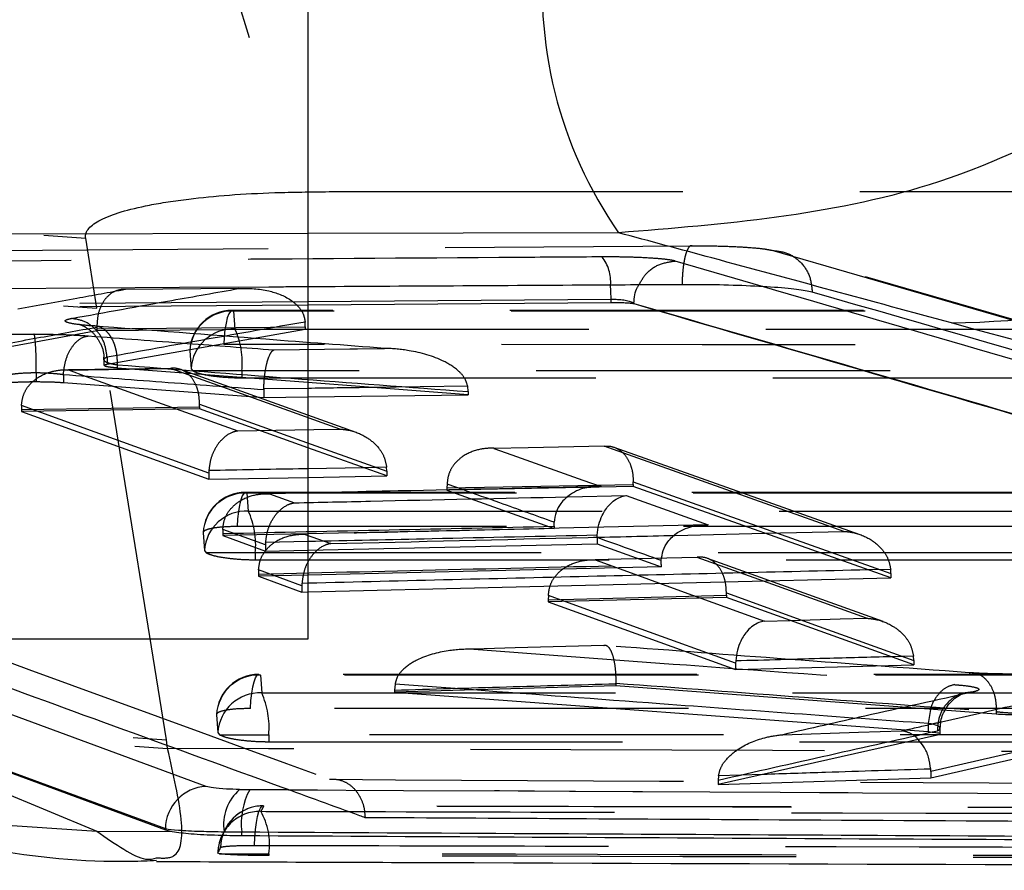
# Model space of a CAD drawing. Extents: x 67 to 774, y 27 to 578.
# Tile 12 of 43: x 302.83 to 309.9, y 292.52 to 298.62. Entities that reach past the tile are written whole.
import ezdxf

# ---------------------------------------------------------------- set-up
doc = ezdxf.new("R2010")
doc.units = 0
doc.header["$LTSCALE"] = 2
doc.linetypes.add('HIDDEN', pattern=[1.905, 1.27, -0.635])
doc.layers.get('0').update_dxf_attribs({"linetype": 'CONTINUOUS'})

msp = doc.modelspace()

# ---------------------------------------------------------------- linework, layer by layer
at = {"color": 7, "linetype": 'CONTINUOUS'}
for p, q in [((304.899489, 300.525669), (304.899489, 294.175669)), ((304.899489, 296.576112), (307.076562, 296.592927)), ((307.076561, 296.592928), (307.076561, 296.615668)), ((307.239738, 296.585914), (307.239606, 296.585866)), ((307.239608, 296.583734), (307.239608, 296.585866)), ((306.049667, 295.929244), (304.899489, 296.017155)), ((304.899489, 295.913516), (306.049667, 295.929244)), ((305.466188, 295.346948), (304.899489, 295.549639)), ((304.899489, 295.336399), (305.466188, 295.346948)), ((307.234621, 295.269958), (305.897745, 295.244565)), ((309.084151, 294.614012), (307.234621, 295.269958)), ((305.897745, 295.244565), (306.667245, 294.96929)), ((306.667245, 294.96929), (304.899489, 294.931295)), ((306.667245, 294.985324), (306.66758, 295.013929)), ((306.667245, 294.985324), (306.667245, 294.96929)), ((306.975045, 294.904075), (306.975546, 294.921095)), ((306.975045, 294.904075), (306.975045, 294.859116)), ((304.899489, 294.812924), (306.975045, 294.859116)), ((306.975045, 294.859116), (307.435556, 294.694211)), ((307.435556, 294.694211), (304.899489, 294.634771)), ((307.435556, 294.710214), (307.435905, 294.739339)), ((307.435556, 294.710214), (307.435556, 294.694211)), ((304.899489, 294.513716), (309.084151, 294.614012)), ((307.903188, 294.474029), (306.62504, 294.442533)), ((309.247594, 293.99133), (307.903188, 294.474029)), ((306.62504, 294.442533), (307.969531, 293.956135)), ((304.899489, 294.175669), (302.444489, 294.175669)), ((307.969955, 294.018296), (307.969531, 294.00262)), ((307.969531, 294.00262), (307.969531, 293.956135)), ((307.969531, 293.956135), (309.247594, 293.99133)), ((307.10954, 293.839592), (305.522319, 293.79389)), ((309.839911, 293.63558), (307.10954, 293.839592)), ((305.522319, 293.79389), (309.351569, 293.510734)), ((309.368786, 293.670782), (309.351572, 293.569271)), ((309.351569, 293.569229), (309.351569, 293.569271)), ((309.351569, 293.569229), (309.351569, 293.510734)), ((310.860339, 293.56414), (309.370071, 293.224952)), ((309.417451, 293.48467), (307.844579, 293.130671)), ((309.370071, 293.179733), (310.860339, 293.518581)), ((309.432288, 293.489094), (309.417451, 293.48467)), ((309.437947, 293.49398), (309.437947, 293.535585)), ((302.098346, 293.461763), (303.876747, 292.805427)), ((309.370071, 293.224952), (309.369461, 293.241912)), ((309.370071, 293.224952), (309.370071, 293.179733)), ((302.489986, 293.167534), (303.3842, 292.796344)), ((307.844579, 293.130671), (309.370071, 293.179733)), ((304.48218, 293.094293), (304.409475, 293.09534)), ((303.3842, 292.796344), (303.92571, 292.793429)), ((303.876747, 292.814479), (303.876747, 292.805427)), ((303.876747, 292.805427), (303.92571, 292.793429)), ((304.297789, 292.792114), (304.425007, 292.791062)), ((304.425007, 292.765257), (304.425007, 292.791062))]:
    msp.add_line(p, q, dxfattribs=at)
at = {"color": 7, "linetype": 'HIDDEN'}
for p, q in [((305.05173, 297.387722), (317.890872, 297.390038)), ((304.899489, 297.087599), (292.103937, 297.059506)), ((303.383908, 296.55242), (303.304701, 297.054959)), ((294.455115, 296.910507), (307.657063, 296.999122)), ((308.229443, 296.966535), (314.934988, 295.025301)), ((315.000907, 295.012061), (308.308786, 296.948471)), ((308.168518, 296.705047), (307.536444, 296.889445)), ((295.642601, 296.530001), (304.899489, 296.599351)), ((295.642601, 296.504616), (304.899489, 296.576112)), ((303.88384, 293.451588), (303.383908, 296.55242)), ((320.318257, 296.532357), (304.355656, 296.534751)), ((304.366606, 296.529923), (304.376046, 296.40133)), ((304.880493, 296.418294), (304.879489, 296.451869)), ((303.385318, 296.387562), (302.55928, 296.236875)), ((303.385207, 296.415269), (303.385318, 296.403936)), ((303.385318, 296.403936), (303.385318, 296.387562)), ((304.880493, 296.401573), (303.385318, 296.387562)), ((303.458224, 296.148474), (304.880493, 296.401573)), ((304.880493, 296.418294), (304.880493, 296.401573)), ((304.051551, 296.245302), (304.060995, 296.116706)), ((303.435585, 296.180757), (303.435585, 296.139616)), ((303.458224, 296.198628), (303.458224, 296.198578)), ((303.458224, 296.198578), (303.458224, 296.148474)), ((303.911627, 296.116031), (303.1736, 296.104588)), ((303.531838, 296.144576), (303.531838, 296.121689)), ((304.899489, 296.017155), (303.531838, 296.121689)), ((305.245559, 295.659616), (303.985897, 296.1109)), ((304.060995, 296.116706), (304.073573, 296.101742)), ((304.426273, 296.101742), (304.073573, 296.101742)), ((304.426273, 296.101742), (304.426273, 296.051368)), ((302.950486, 296.086183), (302.950486, 296.023862)), ((303.144726, 296.072957), (303.144726, 296.073134)), ((303.144726, 296.072957), (303.144726, 296.017343)), ((304.426273, 296.051368), (320.508042, 296.049167)), ((303.144726, 296.017343), (304.582439, 295.909181)), ((304.582521, 295.971017), (304.582439, 295.964865)), ((304.582439, 295.964865), (304.582439, 295.909181)), ((304.899489, 295.975322), (304.582521, 295.971017)), ((306.046449, 295.990776), (305.364328, 295.981626)), ((306.049667, 295.952033), (306.046449, 295.990776)), ((304.582439, 295.909181), (304.899489, 295.913516)), ((306.049667, 295.952033), (306.049667, 295.929244)), ((302.843888, 295.85191), (302.843587, 295.824788)), ((304.121746, 295.827814), (302.843587, 295.808947)), ((302.843587, 295.824788), (302.843587, 295.808947)), ((304.121746, 295.843925), (304.121892, 295.862807)), ((304.121746, 295.843925), (304.121746, 295.827814)), ((304.899489, 295.549639), (304.121746, 295.827814)), ((302.843587, 295.808947), (304.188122, 295.323158)), ((308.862979, 294.92483), (307.097837, 295.551158)), ((305.464834, 295.408899), (305.301375, 295.405896)), ((305.466188, 295.380928), (305.464834, 295.408899)), ((304.188688, 295.385347), (304.188122, 295.367264)), ((304.188122, 295.367264), (304.188122, 295.323158)), ((304.188122, 295.323158), (304.899489, 295.336399)), ((305.466188, 295.380928), (305.466188, 295.346948)), ((305.898069, 295.288684), (305.897745, 295.26063)), ((305.897745, 295.26063), (305.897745, 295.244565)), ((306.015402, 295.2468), (305.898069, 295.288684)), ((307.234621, 295.286268), (307.234747, 295.303805)), ((307.234621, 295.286268), (307.234621, 295.269958)), ((321.624938, 295.227357), (304.451578, 295.228333)), ((304.462528, 295.223499), (304.47197, 295.094923)), ((304.624447, 295.218736), (304.80379, 295.153559)), ((304.147501, 294.938846), (304.156944, 294.810267)), ((304.288555, 294.962942), (304.288207, 294.933774)), ((304.288207, 294.933774), (304.288207, 294.918157)), ((304.899489, 294.931295), (304.288207, 294.918157)), ((304.288207, 294.918157), (304.596006, 294.80617)), ((304.596006, 294.851285), (304.288555, 294.962942)), ((304.880683, 294.92748), (305.063948, 294.860662)), ((308.178817, 294.935094), (308.746492, 294.948474)), ((304.596517, 294.86849), (304.596006, 294.851285)), ((304.596006, 294.851285), (304.596006, 294.80617)), ((304.899489, 294.875242), (304.596517, 294.86849)), ((304.156944, 294.810267), (304.169481, 294.795333)), ((304.522225, 294.795333), (304.169481, 294.795333)), ((304.522225, 294.795333), (304.522225, 294.744967)), ((304.596006, 294.80617), (304.899489, 294.812924)), ((309.027768, 294.30131), (307.767009, 294.754563)), ((304.522225, 294.744967), (321.814751, 294.744126)), ((304.545323, 294.671775), (304.544958, 294.641986)), ((304.544958, 294.641986), (304.544958, 294.626461)), ((304.899489, 294.634771), (304.544958, 294.626461)), ((304.544958, 294.626461), (304.856677, 294.512691)), ((304.856677, 294.558331), (304.545323, 294.671775)), ((309.082681, 294.675774), (308.920745, 294.671965)), ((309.084151, 294.646637), (309.082681, 294.675774)), ((309.084151, 294.646637), (309.084151, 294.614012)), ((304.857161, 294.575065), (304.856677, 294.558331)), ((304.856677, 294.558331), (304.856677, 294.512691)), ((304.899489, 294.576087), (304.857161, 294.575065)), ((304.856677, 294.512691), (304.899489, 294.513716)), ((306.625405, 294.488117), (306.62504, 294.458289)), ((306.743538, 294.445453), (306.625405, 294.488117)), ((307.903188, 294.489988), (307.903296, 294.506292)), ((307.903188, 294.489988), (307.903188, 294.474029)), ((306.62504, 294.458289), (306.62504, 294.442533)), ((309.245987, 294.053283), (309.087131, 294.048944)), ((309.247594, 294.022822), (309.245987, 294.053283)), ((309.247594, 294.022822), (309.247594, 293.99133)), ((322.931628, 293.922161), (304.547511, 293.922049)), ((304.55846, 293.9172), (304.567902, 293.788635)), ((305.525191, 293.852136), (305.522319, 293.809229)), ((306.088302, 293.810186), (305.525191, 293.852136)), ((307.10954, 293.855158), (307.109566, 293.859209)), ((307.10954, 293.855158), (307.10954, 293.839592)), ((305.522319, 293.809229), (305.522319, 293.79389)), ((304.243451, 293.632527), (304.252895, 293.503958)), ((309.840255, 293.655139), (309.839909, 293.655052)), ((309.839909, 293.655052), (309.839909, 293.63558)), ((304.252895, 293.503958), (304.265402, 293.489044)), ((304.265402, 293.489044), (304.618176, 293.489044)), ((304.618176, 293.489044), (304.618176, 293.438685)), ((309.417451, 293.516806), (309.417451, 293.51687)), ((303.892931, 293.389684), (303.88384, 293.451588)), ((304.618176, 293.438685), (323.121461, 293.438899)), ((308.167835, 293.203424), (307.846483, 293.193084)), ((307.846483, 293.193084), (307.844579, 293.163077)), ((307.844579, 293.163077), (307.844579, 293.130671)), ((304.302417, 292.799815), (304.30243, 292.797499)), ((304.264873, 292.634669), (304.253233, 292.639243)), ((304.264873, 292.634669), (304.61871, 292.634669)), ((304.61871, 292.634669), (304.61871, 292.620947))]:
    msp.add_line(p, q, dxfattribs=at)
at = {"color": 8, "linetype": 'CONTINUOUS'}
for p, q in [((307.129161, 297.092494), (304.899489, 297.087599)), ((304.899489, 296.599351), (307.076562, 296.615661)), ((305.301375, 295.405896), (304.899489, 295.398515)), ((306.766314, 295.196858), (307.182927, 295.206009)), ((307.532204, 294.919853), (308.178817, 294.935094)), ((307.720092, 294.469518), (308.175942, 294.304746)), ((308.175942, 294.304746), (308.360554, 294.309816)), ((304.168907, 293.117705), (302.270525, 293.817646)), ((309.446794, 293.581693), (309.722026, 293.644388)), ((302.101636, 293.468564), (303.876747, 292.814479)), ((304.409475, 293.09534), (304.760639, 293.093589)), ((304.762702, 293.092838), (304.48218, 293.094293))]:
    msp.add_line(p, q, dxfattribs=at)
at = {"color": 7, "linetype": 'HIDDEN', "flags": 128}
for points in [[(303.696786, 304.776379), (303.739392, 303.457524), (303.825435, 302.190552), (303.952587, 301.009719), (304.117412, 299.946949), (304.315453, 299.030974), (304.541356, 298.286557), (304.789013, 297.733826), (305.05173, 297.387722)], [(304.404036, 296.692212), (303.859002, 296.686962), (303.589909, 296.68435)], [(304.366606, 296.529923), (304.354768, 296.534803), (304.342963, 296.528222), (304.331634, 296.510426), (304.321207, 296.482086), (304.312077, 296.444268), (304.304584, 296.398397), (304.299012, 296.346199), (304.295572, 296.289638)], [(320.329192, 296.527513), (319.732628, 296.527605), (317.34637, 296.527967), (307.80134, 296.529408), (304.366606, 296.529923)], [(303.385318, 296.403936), (304.135606, 296.41119), (304.880493, 296.418294)], [(304.376046, 296.40133), (304.972611, 296.401247), (307.358868, 296.400917), (316.903899, 296.399582), (320.457801, 296.399082)], [(320.258169, 296.287128), (319.661604, 296.287222), (317.275345, 296.2876), (307.730307, 296.289101), (304.295572, 296.289638)], [(304.65641, 296.251936), (305.201422, 296.25934), (305.256804, 296.260089), (305.45039, 296.2627)], [(303.914664, 296.11891), (303.369661, 296.110755), (303.181579, 296.107923)], [(303.181579, 296.107923), (303.309341, 296.061837), (303.820401, 295.877457), (304.396895, 295.669408)], [(305.129905, 295.682947), (305.002138, 295.728808), (304.491078, 295.912192), (303.914664, 296.11891)], [(320.508042, 296.099481), (312.432937, 296.100622), (304.426273, 296.101742)], [(302.843587, 295.824788), (303.486923, 295.834471), (304.121746, 295.843925)], [(304.188122, 295.367264), (303.51065, 295.611566), (302.843888, 295.85191)], [(304.121892, 295.862807), (304.788645, 295.623888), (305.466188, 295.380928)], [(304.396895, 295.669408), (304.941869, 295.679488), (305.129905, 295.682947)], [(307.026402, 295.560112), (306.481422, 295.549672), (306.234595, 295.544917)], [(306.234595, 295.544917), (306.362419, 295.499259), (306.87372, 295.316554), (307.003581, 295.270132)], [(308.746492, 294.948474), (308.618655, 294.993986), (308.107315, 295.175946), (307.026402, 295.560112)], [(305.897745, 295.26063), (306.571653, 295.273616), (307.234621, 295.286268)], [(307.234747, 295.303805), (308.154083, 294.977372), (309.084151, 294.646637)], [(304.462528, 295.223499), (304.45069, 295.228377), (304.438885, 295.221793), (304.427558, 295.203995), (304.417134, 295.175652), (304.408007, 295.137833), (304.400519, 295.091959), (304.394952, 295.039759), (304.391517, 294.983198)], [(321.635877, 295.222504), (321.039312, 295.222539), (318.653054, 295.22268), (309.10802, 295.223234), (304.462528, 295.223499)], [(304.47197, 295.094923), (305.068534, 295.094893), (307.454792, 295.094775), (316.999826, 295.094293), (321.764487, 295.094047)], [(321.564873, 294.982132), (320.968309, 294.98217), (318.582049, 294.982321), (309.037011, 294.982914), (304.391517, 294.983198)], [(321.814751, 294.794449), (313.13429, 294.794898), (304.522225, 294.795333)], [(307.693531, 294.762243), (307.148623, 294.748738), (306.960438, 294.744054)], [(308.908961, 294.324853), (308.781177, 294.370855), (308.270042, 294.554822), (307.693531, 294.762243)], [(306.960438, 294.744054), (307.088222, 294.697879), (307.599364, 294.513156), (307.720092, 294.469518)], [(306.62504, 294.458289), (307.271213, 294.474376), (307.903188, 294.489988)], [(307.903296, 294.506292), (308.569999, 294.266573), (309.247594, 294.022822)], [(308.360554, 294.309816), (308.720814, 294.319709), (308.908961, 294.324853)], [(307.023846, 294.12984), (306.478991, 294.11413), (306.386137, 294.111445), (306.090687, 294.102878)], [(304.487464, 293.676891), (304.490896, 293.733452), (304.496459, 293.785653), (304.503944, 293.831528), (304.513069, 293.869349), (304.523491, 293.897693), (304.534817, 293.915492), (304.546622, 293.922079), (304.55846, 293.9172)], [(322.942569, 293.917295), (322.346005, 293.917294), (319.959746, 293.917282), (310.414711, 293.917236), (304.55846, 293.9172)], [(304.567902, 293.788635), (305.164467, 293.788641), (307.550726, 293.788669), (317.095761, 293.788767), (323.07118, 293.788825)], [(309.480291, 293.676906), (309.496859, 293.705835), (309.542745, 293.751356), (309.581835, 293.776317), (309.604907, 293.786549), (309.615097, 293.78995), (309.615493, 293.790105), (309.615461, 293.790099), (309.615461, 293.790099)], [(322.871579, 293.676932), (322.275015, 293.67693), (319.888755, 293.676929), (310.343716, 293.676908), (304.487464, 293.676891)], [(323.121461, 293.489226), (313.835635, 293.48914), (304.618176, 293.489044)], [(308.307447, 293.488993), (308.85225, 293.506457), (309.16149, 293.516331)], [(304.516654, 292.694245), (304.518758, 292.752917), (304.523109, 292.808558), (304.529539, 292.859045), (304.537802, 292.90245), (304.547585, 292.937118), (304.558512, 292.961723), (304.570167, 292.97533), (304.582106, 292.977414)]]:
    msp.add_lwpolyline(points, dxfattribs=at)
at = {"color": 7, "linetype": 'CONTINUOUS', "flags": 128}
for points in [[(307.076561, 296.615668), (307.07501, 296.672174), (307.07195, 296.717609)], [(307.182927, 295.206009), (307.310756, 295.160298), (307.771409, 294.995514)]]:
    msp.add_lwpolyline(points, dxfattribs=at)
at = {"color": 8, "linetype": 'CONTINUOUS', "flags": 128}
for points in [[(307.969531, 294.00262), (307.292122, 294.247332), (306.743538, 294.445453)], [(301.829029, 292.905102), (301.880058, 292.896568), (303.3842, 292.796344)]]:
    msp.add_lwpolyline(points, dxfattribs=at)
at = {"color": 7, "linetype": 'HIDDEN'}
for centre, radius, start, end in [((303.492501, 305.068213), 8.015454, 184.7763897, 268.6574508), ((303.569571, 304.5642), 8.013931, 185.2302325, 268.6724845), ((304.067967, 301.463501), 8.014029, 185.230158, 268.6834806), ((304.08527, 301.410888), 8.02351, 185.2905627, 268.6263792), ((306.781541, 296.74014), 0.291282, 355.5637462, 37.9425124), ((304.35561, 296.230335), 0.3045, 89.9913821, 176.9495906), ((304.354423, 296.226726), 0.303441, 87.6991285, 176.4902855), ((304.363867, 296.098134), 0.303441, 87.6996328, 176.4910329), ((303.840924, 296.15761), 0.58801, 354.5479874, 24.4867428), ((303.532065, 296.150741), 0.006169, 267.8891075, 270.700606), ((304.451561, 294.923909), 0.3045, 89.9967271, 176.9559119), ((304.450375, 294.920301), 0.303441, 87.704642, 176.4961867), ((304.459819, 294.791725), 0.303441, 87.704993, 176.4967322), ((303.936893, 294.851156), 0.587988, 354.5522225, 24.492786), ((304.547513, 293.617611), 0.3045, 90.0003393, 176.9981003), ((304.546325, 293.614004), 0.30344, 87.7080559, 176.5002461), ((304.55577, 293.485436), 0.303441, 87.7087435, 176.5006415), ((304.03285, 293.544834), 0.587979, 354.5553163, 24.4968518), ((304.557017, 292.635019), 0.303813, 89.184257, 179.2032591), ((304.576781, 292.673881), 0.303579, 88.9950063, 178.9949327), ((304.577588, 292.673515), 0.3045, 89.8655501, 155.4264445), ((304.152179, 292.704145), 0.471676, 351.5296744, 29.834358), ((304.557587, 292.634668), 0.3045, 149.5044611, 179.2175944)]:
    msp.add_arc(centre, radius, start, end, dxfattribs=at)
at = {"color": 7, "linetype": 'CONTINUOUS'}
for centre, radius, start, end in [((309.658318, 298.84659), 3.077904, 173.3116699, 214.7432244), ((304.184015, 292.810785), 0.307291, 92.8181486, 179.3112504), ((304.629034, 292.842289), 0.335023, 130.9464395, 188.613367), ((304.931567, 292.852558), 0.510279, 151.7231972, 186.9217458)]:
    msp.add_arc(centre, radius, start, end, dxfattribs=at)
at = {"color": 8, "linetype": 'CONTINUOUS'}
msp.add_arc((309.361986, 304.331314), 7.887568, 271.1348697, 317.7273607, dxfattribs=at)
at = {"color": 7, "linetype": 'CONTINUOUS'}
for points, knots in [([(311.654914, 298.622439), (310.912053, 298.156921), (309.52089, 297.28514), (307.88944, 297.153732), (307.129161, 297.092494)], [0, 0, 0, 0, 0.53398509, 1, 1, 1, 1]), ([(309.518206, 296.445293), (308.945925, 296.600938), (308.151082, 296.817114), (307.352711, 297.032253), (307.129161, 297.092494)], [0, 0, 0, 0, 0.71999204, 1, 1, 1, 1]), ([(307.585254, 296.719767), (307.387506, 296.718651), (306.492262, 296.713599), (305.596999, 296.708332), (304.899489, 296.704229)], [0, 0, 0, 0, 0.22088763, 1, 1, 1, 1]), ([(307.239738, 296.585914), (307.242118, 296.626876), (307.244901, 296.674784), (307.271332, 296.712538), (307.275163, 296.718012)], [0, 0, 0, 0, 0.8550276, 1, 1, 1, 1]), ([(308.519467, 296.666614), (308.487308, 296.673276), (308.42303, 296.686594), (308.228478, 296.703315), (307.987875, 296.715087), (307.762233, 296.71999), (307.630509, 296.719826), (307.585731, 296.71977)], [0, 0, 0, 0, 0.22207677, 0.44388758, 0.66513749, 0.88616679, 1, 1, 1, 1]), ([(321.934916, 292.768319), (321.881103, 292.784137), (321.612043, 292.863227), (320.481915, 293.195214), (316.066066, 294.490855), (311.861854, 295.702969), (308.519532, 296.666592)], [0, 0, 0, 0, 0.01204165, 0.06020739, 0.25287059, 1, 1, 1, 1]), ([(307.076561, 296.615668), (307.076581, 296.615668), (307.091575, 296.615902), (307.123313, 296.61532), (307.168553, 296.610426), (307.206822, 296.602347), (307.229316, 296.593629), (307.237568, 296.587919), (307.239694, 296.585954), (307.239738, 296.585914)], [0, 0, 0, 0, 0.000291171, 0.219741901, 0.44001537, 0.661431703, 0.884148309, 0.997620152, 1, 1, 1, 1]), ([(307.076561, 296.592928), (307.092028, 296.59291), (307.122962, 296.592874), (307.168548, 296.591301), (307.206722, 296.588794), (307.229761, 296.586079), (307.237156, 296.584318), (307.239608, 296.583734)], [0, 0, 0, 0, 0.22275385, 0.44552084, 0.66799798, 0.88990562, 1, 1, 1, 1]), ([(307.239608, 296.585866), (309.379457, 295.963407), (313.663271, 294.717292), (317.937826, 293.457338), (320.082874, 292.822672), (320.083093, 292.822608)], [0, 0, 0, 0, 0.49949406, 0.99994908, 1, 1, 1, 1]), ([(307.239608, 296.583734), (309.393998, 295.955675), (313.676983, 294.707077), (317.956119, 293.442016), (320.0828, 292.813295)], [0, 0, 0, 0, 0.5030115, 1, 1, 1, 1]), ([(323.016142, 292.700349), (319.855435, 293.586442), (315.371796, 294.843414), (310.85185, 296.080331), (309.518206, 296.445293)], [0, 0, 0, 0, 0.70494248, 1, 1, 1, 1]), ([(306.92342, 295.264047), (306.916433, 295.263612), (306.867394, 295.260562), (306.79182, 295.225478), (306.718051, 295.160095), (306.676713, 295.088604), (306.67063, 295.038863), (306.66758, 295.013929)], [0, 0, 0, 0, 0.057323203, 0.402279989, 0.651208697, 0.825156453, 1, 1, 1, 1]), ([(306.975546, 294.921095), (306.978708, 294.947198), (306.985012, 294.999239), (307.015407, 295.076292), (307.067082, 295.151409), (307.127314, 295.192602), (307.168875, 295.204023), (307.18234, 295.205926), (307.182927, 295.206009)], [0, 0, 0, 0, 0.153880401, 0.306790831, 0.535250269, 0.849392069, 0.993433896, 1, 1, 1, 1]), ([(307.435905, 294.739339), (307.438969, 294.764306), (307.445082, 294.814112), (307.486543, 294.885405), (307.56033, 294.952285), (307.661053, 294.991173), (307.736887, 294.997136), (307.770461, 294.995558), (307.771409, 294.995514)], [0, 0, 0, 0, 0.14366147, 0.28658297, 0.49136845, 0.77508404, 0.99364532, 1, 1, 1, 1]), ([(307.435905, 294.739339), (307.435789, 294.739381), (307.356997, 294.7674), (307.203676, 294.822428), (307.050114, 294.877267), (306.975045, 294.904075)], [0, 0, 0, 0, 0.00075375, 0.51151847, 1, 1, 1, 1]), ([(308.175942, 294.304746), (308.175355, 294.304658), (308.161975, 294.302645), (308.120561, 294.290937), (308.060518, 294.249357), (308.009135, 294.173831), (307.979065, 294.096525), (307.972998, 294.044427), (307.969955, 294.018296)], [0, 0, 0, 0, 0.00655688, 0.14951171, 0.46417807, 0.69299636, 0.84600923, 1, 1, 1, 1]), ([(305.310044, 292.893256), (305.297579, 292.897799), (305.096767, 292.970986), (304.142522, 293.319266), (303.167638, 293.672687), (302.380435, 293.963702), (302.347143, 293.97601)], [0, 0, 0, 0, 0.01262295, 0.20336002, 0.9663088, 1, 1, 1, 1]), ([(309.438201, 293.534932), (309.440765, 293.570011), (309.444529, 293.621504), (309.471647, 293.663515), (309.480291, 293.676906)], [0, 0, 0, 0, 0.68123224, 1, 1, 1, 1]), ([(309.994778, 293.63058), (309.963769, 293.630902), (309.906366, 293.631498), (309.860841, 293.634294), (309.839909, 293.63558)], [0, 0, 0, 0, 0.54021173, 1, 1, 1, 1]), ([(309.351569, 293.510734), (309.371719, 293.508858), (309.412016, 293.505107), (309.438244, 293.498922), (309.435064, 293.495086), (309.434147, 293.49398)], [0, 0, 0, 0, 0.41578149, 0.83151554, 1, 1, 1, 1]), ([(309.369461, 293.241912), (309.365318, 293.271011), (309.357041, 293.329146), (309.323869, 293.403765), (309.293715, 293.43767), (309.279524, 293.453627)], [0, 0, 0, 0, 0.3466351, 0.69250747, 1, 1, 1, 1]), ([(304.409475, 293.09534), (304.376866, 293.096419), (304.303494, 293.098847), (304.214049, 293.106509), (304.183954, 293.113973), (304.168907, 293.117705)], [0, 0, 0, 0, 0.285718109, 0.642887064, 1, 1, 1, 1]), ([(320.0828, 292.813295), (320.076969, 292.813324), (319.2756, 292.81742), (315.292886, 292.837472), (310.374249, 292.864045), (306.251276, 292.887827), (305.310044, 292.893256)], [0, 0, 0, 0, 0.001184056, 0.162718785, 0.808857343, 1, 1, 1, 1]), ([(301.794035, 292.832772), (302.063138, 292.774103), (302.637729, 292.648832), (303.332611, 292.565981), (303.75377, 292.584775), (303.813027, 292.587419)], [0, 0, 0, 0, 0.43083403, 0.91991791, 1, 1, 1, 1]), ([(303.876747, 292.814479), (303.903096, 292.810748), (303.955824, 292.803282), (304.112395, 292.795619), (304.240729, 292.793193), (304.297789, 292.792114)], [0, 0, 0, 0, 0.35682542, 0.71402944, 1, 1, 1, 1]), ([(303.92571, 292.793429), (303.966987, 292.787815), (304.049545, 292.776586), (304.233767, 292.767597), (304.367754, 292.765958), (304.425007, 292.765257)], [0, 0, 0, 0, 0.36412359, 0.7282869, 1, 1, 1, 1]), ([(304.425007, 292.791062), (307.205378, 292.776324), (312.766121, 292.746849), (318.326857, 292.720844), (321.107225, 292.707841)], [0, 0, 0, 0, 0.49999998, 1, 1, 1, 1]), ([(304.425007, 292.765257), (307.205378, 292.750816), (312.766121, 292.721933), (318.326857, 292.696465), (321.107225, 292.683731)], [0, 0, 0, 0, 0.49999998, 1, 1, 1, 1]), ([(303.813511, 292.578624), (304.479522, 292.576165), (311.164425, 292.551486), (317.843618, 292.532437), (323.857368, 292.515286)], [0, 0, 0, 0, 0.09962913, 1, 1, 1, 1])]:
    msp.add_open_spline(points, degree=3, knots=knots, dxfattribs=at)
at = {"color": 7, "linetype": 'HIDDEN'}
for points, knots in [([(303.304701, 297.054959), (303.304535, 297.056167), (303.298267, 297.101819), (303.372802, 297.189808), (303.6751, 297.281336), (304.107152, 297.347722), (304.553335, 297.38246), (304.920143, 297.386333), (305.05173, 297.387722)], [0, 0, 0, 0, 0.006660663, 0.251810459, 0.497184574, 0.631986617, 0.867980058, 1, 1, 1, 1]), ([(307.657544, 296.999125), (307.652812, 296.999485), (307.64335, 297.000204), (307.629559, 296.984964), (307.616814, 296.958422), (307.605637, 296.920511), (307.596492, 296.873166), (307.58982, 296.818288), (307.586227, 296.765979), (307.585523, 296.732499), (307.585254, 296.719767)], [0, 0, 0, 0, 0.13135361, 0.26268565, 0.39403527, 0.52536889, 0.65671108, 0.78805477, 0.91939606, 1, 1, 1, 1]), ([(307.657061, 296.999123), (307.692694, 296.999136), (307.781864, 296.99917), (307.927463, 296.995436), (308.071128, 296.987714), (308.17834, 296.977598), (308.213344, 296.970021), (308.229451, 296.966535)], [0, 0, 0, 0, 0.14709916, 0.36811395, 0.58947715, 0.81110166, 1, 1, 1, 1]), ([(308.229524, 296.966514), (308.268143, 296.962269), (308.34538, 296.953777), (308.441922, 296.883718), (308.507762, 296.784027), (308.515605, 296.70535), (308.519467, 296.666614)], [0, 0, 0, 0, 0.25189846, 0.50379677, 0.75569648, 1, 1, 1, 1]), ([(307.011255, 296.919241), (306.813504, 296.917909), (305.824747, 296.911254), (302.011864, 296.884942), (298.396785, 296.855949), (295.572698, 296.8333)], [0, 0, 0, 0, 0.05186382, 0.25931933, 1, 1, 1, 1]), ([(307.536444, 296.889445), (307.528197, 296.891422), (307.504195, 296.897177), (307.429131, 296.905963), (307.306675, 296.913989), (307.160387, 296.919059), (307.061076, 296.91918), (307.011254, 296.919241)], [0, 0, 0, 0, 0.11565518, 0.33659984, 0.55729415, 0.77790684, 1, 1, 1, 1]), ([(307.275163, 296.718012), (307.291325, 296.746623), (307.32695, 296.809688), (307.422446, 296.874396), (307.498445, 296.884429), (307.536444, 296.889445)], [0, 0, 0, 0, 0.29339788, 0.64669797, 1, 1, 1, 1]), ([(304.899489, 296.704229), (304.80599, 296.703686), (301.300128, 296.683316), (297.793951, 296.658884), (294.381282, 296.635102)], [0, 0, 0, 0, 0.02666937, 1, 1, 1, 1]), ([(295.425713, 296.724715), (296.991695, 296.140392), (300.201993, 294.942515), (303.411235, 293.769524), (305.05501, 293.168717)], [0, 0, 0, 0, 0.487799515, 1, 1, 1, 1]), ([(303.589909, 296.68435), (303.473424, 296.663289), (303.216339, 296.616807), (302.959269, 296.569558), (302.818677, 296.543718)], [0, 0, 0, 0, 0.45309766, 1, 1, 1, 1]), ([(303.203392, 296.477659), (303.443077, 296.520995), (303.84327, 296.593352), (304.24351, 296.663912), (304.404036, 296.692212)], [0, 0, 0, 0, 0.59892315, 1, 1, 1, 1]), ([(303.589909, 296.68435), (303.589109, 296.68443), (303.564004, 296.686934), (303.517504, 296.679344), (303.459049, 296.638367), (303.416713, 296.577465), (303.389156, 296.501372), (303.386524, 296.443984), (303.385207, 296.415269)], [0, 0, 0, 0, 0.007827, 0.24544373, 0.45141048, 0.63876036, 0.81925349, 1, 1, 1, 1]), ([(304.404036, 296.692212), (304.404992, 296.692266), (304.476894, 296.696326), (304.605095, 296.687035), (304.754295, 296.63259), (304.836318, 296.561698), (304.871442, 296.504228), (304.877054, 296.46771), (304.879489, 296.451869)], [0, 0, 0, 0, 0.00517254, 0.38935191, 0.69476804, 0.84461573, 0.93259668, 1, 1, 1, 1]), ([(303.351855, 296.423609), (303.313106, 296.427147), (303.230298, 296.434706), (303.170735, 296.447502), (303.1508, 296.461092), (303.168447, 296.470764), (303.197541, 296.476504), (303.203392, 296.477659)], [0, 0, 0, 0, 0.234020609, 0.500105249, 0.667369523, 0.933100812, 1, 1, 1, 1]), ([(303.458223, 296.198628), (303.453522, 296.234298), (303.444119, 296.305637), (303.384906, 296.396435), (303.301797, 296.461481), (303.236194, 296.472266), (303.203392, 296.477659)], [0, 0, 0, 0, 0.25000046, 0.49999949, 0.75000073, 1, 1, 1, 1]), ([(304.879489, 296.451869), (304.645285, 296.410768), (304.171496, 296.327622), (303.697775, 296.24195), (303.458224, 296.198628)], [0, 0, 0, 0, 0.494320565, 1, 1, 1, 1]), ([(302.55928, 296.264748), (302.699669, 296.290557), (302.974965, 296.341167), (303.250287, 296.390899), (303.385207, 296.415269)], [0, 0, 0, 0, 0.50995718, 1, 1, 1, 1]), ([(303.254366, 296.437125), (303.254329, 296.437156), (303.254247, 296.437224), (303.270699, 296.43209), (303.306368, 296.415672), (303.361754, 296.375098), (303.411683, 296.302664), (303.438134, 296.23168), (303.433059, 296.189918), (303.431989, 296.181113)], [0, 0, 0, 0, 0.0818379, 0.18047221, 0.28974514, 0.47772124, 0.69580879, 0.93586745, 1, 1, 1, 1]), ([(305.45039, 296.2627), (305.166007, 296.284274), (304.466469, 296.337343), (303.76698, 296.391481), (303.351855, 296.423609)], [0, 0, 0, 0, 0.406530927, 1, 1, 1, 1]), ([(303.53214, 296.144572), (303.532256, 296.163537), (303.532488, 296.201467), (303.523283, 296.256013), (303.50746, 296.305958), (303.484988, 296.349223), (303.456974, 296.384101), (303.424532, 296.408861), (303.389011, 296.423539), (303.364241, 296.423586), (303.351855, 296.423609)], [0, 0, 0, 0, 0.12499856, 0.24999846, 0.37500068, 0.50000045, 0.62499614, 0.74999918, 0.87499635, 1, 1, 1, 1]), ([(302.459123, 296.341073), (302.473706, 296.343313), (302.51014, 296.348911), (302.583884, 296.355214), (302.695745, 296.36145), (302.811299, 296.364837), (302.903961, 296.365126), (302.933797, 296.365219)], [0, 0, 0, 0, 0.15691765, 0.39204221, 0.53779756, 0.85117428, 1, 1, 1, 1]), ([(302.933797, 296.365219), (302.94468, 296.365185), (303.018155, 296.364954), (303.132131, 296.362527), (303.250603, 296.357245), (303.303856, 296.353567), (303.325486, 296.352073)], [0, 0, 0, 0, 0.07766058, 0.52434135, 0.8068081, 1, 1, 1, 1]), ([(302.950486, 296.086179), (302.950327, 296.117659), (302.95001, 296.180619), (302.946967, 296.264492), (302.942208, 296.3299), (302.937415, 296.358942), (302.934464, 296.364062), (302.933797, 296.365219)], [0, 0, 0, 0, 0.226726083, 0.45344755, 0.680174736, 0.927726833, 1, 1, 1, 1]), ([(303.14473, 296.073134), (303.14811, 296.104561), (303.154871, 296.167412), (303.189448, 296.251143), (303.238851, 296.316012), (303.287594, 296.346134), (303.31734, 296.350797), (303.325486, 296.352073)], [0, 0, 0, 0, 0.22319771, 0.44638666, 0.6695915, 0.90952227, 1, 1, 1, 1]), ([(303.325486, 296.352073), (303.5615, 296.334205), (304.00513, 296.300617), (304.448783, 296.267455), (304.65641, 296.251936)], [0, 0, 0, 0, 0.53200598, 1, 1, 1, 1]), ([(304.582521, 295.971017), (304.58401, 296.00045), (304.586985, 296.059255), (304.599809, 296.137956), (304.617611, 296.202087), (304.637171, 296.239146), (304.650625, 296.249891), (304.656121, 296.251834), (304.65641, 296.251936)], [0, 0, 0, 0, 0.199172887, 0.397934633, 0.60740088, 0.839071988, 0.991547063, 1, 1, 1, 1]), ([(306.046449, 295.990776), (306.041464, 296.00787), (306.029646, 296.048398), (305.971768, 296.113661), (305.839694, 296.196919), (305.655376, 296.247124), (305.510178, 296.261111), (305.451595, 296.262668), (305.45039, 296.2627)], [0, 0, 0, 0, 0.07503784, 0.17790435, 0.36233239, 0.74346315, 0.99472259, 1, 1, 1, 1]), ([(303.458224, 296.198578), (303.455343, 296.197434), (303.440901, 296.191695), (303.432214, 296.182049), (303.441962, 296.168435), (303.472402, 296.155854), (303.511319, 296.147848), (303.53204, 296.144588), (303.53214, 296.144572)], [0, 0, 0, 0, 0.06632827, 0.33244947, 0.50006637, 0.76650602, 0.99886637, 1, 1, 1, 1]), ([(302.843888, 295.85191), (302.846886, 295.876791), (302.852868, 295.92643), (302.893913, 295.997524), (302.967, 296.064239), (303.068421, 296.103925), (303.145562, 296.109875), (303.18063, 296.107974), (303.181579, 296.107923)], [0, 0, 0, 0, 0.14236158, 0.28401054, 0.4858689, 0.76573789, 0.99366258, 1, 1, 1, 1]), ([(303.439507, 296.139616), (303.438513, 296.140795), (303.435887, 296.143911), (303.449663, 296.146725), (303.458224, 296.148474)], [0, 0, 0, 0, 0.37850344, 1, 1, 1, 1]), ([(303.531839, 296.121689), (303.509774, 296.123712), (303.465645, 296.127756), (303.448723, 296.13288), (303.440262, 296.135442)], [0, 0, 0, 0, 0.50000598, 1, 1, 1, 1]), ([(303.531838, 296.144576), (303.947108, 296.112438), (304.786351, 296.04749), (305.625661, 295.984071), (306.049667, 295.952033)], [0, 0, 0, 0, 0.49481593, 1, 1, 1, 1]), ([(304.121892, 295.862807), (304.120813, 295.887386), (304.11866, 295.936435), (304.096022, 296.006902), (304.054135, 296.073162), (303.990885, 296.116177), (303.940489, 296.122155), (303.915252, 296.118984), (303.914664, 296.11891)], [0, 0, 0, 0, 0.13770077, 0.27479502, 0.46614231, 0.73194433, 0.99376485, 1, 1, 1, 1]), ([(304.073573, 296.101742), (304.086862, 296.095534), (304.113443, 296.083117), (304.191483, 296.067318), (304.28679, 296.056133), (304.369132, 296.051755), (304.414538, 296.051448), (304.426273, 296.051368)], [0, 0, 0, 0, 0.23220305, 0.46445036, 0.69459781, 0.92106325, 1, 1, 1, 1]), ([(302.950486, 296.086183), (302.950466, 296.086183), (302.935643, 296.086183), (302.889333, 296.085681), (302.831206, 296.082424), (302.774667, 296.076185), (302.738371, 296.069906), (302.719315, 296.064534), (302.712695, 296.062327), (302.712687, 296.062324)], [0, 0, 0, 0, 0.000199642, 0.146647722, 0.462748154, 0.60992694, 0.847605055, 0.999807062, 1, 1, 1, 1]), ([(303.144726, 296.073134), (303.134106, 296.074591), (303.107636, 296.078222), (303.048548, 296.083482), (302.991839, 296.08589), (302.95546, 296.086142), (302.950486, 296.086176)], [0, 0, 0, 0, 0.19153354, 0.4773744, 0.92853396, 1, 1, 1, 1]), ([(304.582439, 295.964865), (304.338935, 295.983047), (303.859687, 296.018831), (303.38046, 296.055111), (303.144726, 296.072957)], [0, 0, 0, 0, 0.50809523, 1, 1, 1, 1]), ([(302.712687, 296.011798), (302.729076, 296.013995), (302.761855, 296.018389), (302.842432, 296.022549), (302.9092, 296.023826), (302.94575, 296.023858), (302.950486, 296.023862)], [0, 0, 0, 0, 0.31761416, 0.63522094, 0.95273358, 1, 1, 1, 1]), ([(302.950486, 296.023862), (302.982144, 296.023545), (303.045459, 296.02291), (303.10968, 296.019842), (303.139551, 296.017712), (303.144726, 296.017343)], [0, 0, 0, 0, 0.452584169, 0.905152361, 1, 1, 1, 1]), ([(305.129905, 295.682947), (305.130854, 295.682895), (305.152526, 295.681693), (305.219425, 295.67247), (305.316634, 295.634493), (305.400162, 295.56212), (305.449403, 295.486619), (305.45968, 295.43486), (305.464834, 295.408899)], [0, 0, 0, 0, 0.00656363, 0.14998662, 0.463877, 0.69253776, 0.84578683, 1, 1, 1, 1]), ([(304.396895, 295.669408), (304.396308, 295.669327), (304.382909, 295.667468), (304.341443, 295.656254), (304.2811, 295.61537), (304.229137, 295.540449), (304.198446, 295.463488), (304.191947, 295.411449), (304.188688, 295.385347)], [0, 0, 0, 0, 0.00655587, 0.14962318, 0.46413881, 0.69291828, 0.84597117, 1, 1, 1, 1]), ([(306.234595, 295.544917), (306.233646, 295.544964), (306.199385, 295.546676), (306.12289, 295.540695), (306.021853, 295.501387), (305.948402, 295.434557), (305.907145, 295.363339), (305.901099, 295.313611), (305.898069, 295.288684)], [0, 0, 0, 0, 0.00634899, 0.22936283, 0.5112623, 0.71465506, 0.85696267, 1, 1, 1, 1]), ([(307.026402, 295.560112), (307.026989, 295.560188), (307.052755, 295.563534), (307.103484, 295.557515), (307.167051, 295.513965), (307.208821, 295.447736), (307.231453, 295.37732), (307.233648, 295.328346), (307.234747, 295.303805)], [0, 0, 0, 0, 0.00621104, 0.27261252, 0.53645843, 0.72640391, 0.86290336, 1, 1, 1, 1]), ([(304.899489, 295.398515), (304.876892, 295.3981), (304.639962, 295.39375), (304.403026, 295.389338), (304.188688, 295.385347)], [0, 0, 0, 0, 0.09537419, 1, 1, 1, 1]), ([(307.003581, 295.270132), (306.518269, 295.259765), (305.72522, 295.242824), (304.93218, 295.22547), (304.624447, 295.218736)], [0, 0, 0, 0, 0.61195731, 1, 1, 1, 1]), ([(307.003581, 295.270132), (307.002633, 295.270179), (306.975757, 295.271506), (306.949118, 295.267709), (306.92342, 295.264047)], [0, 0, 0, 0, 0.035291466, 1, 1, 1, 1]), ([(304.288555, 294.962942), (304.291617, 294.987891), (304.297725, 295.03766), (304.339145, 295.108877), (304.412855, 295.175655), (304.513661, 295.214552), (304.589744, 295.220435), (304.623498, 295.218782), (304.624447, 295.218736)], [0, 0, 0, 0, 0.14347208, 0.28620722, 0.49057045, 0.77373653, 0.99364065, 1, 1, 1, 1]), ([(304.80379, 295.153559), (304.985438, 295.157621), (305.639608, 295.172251), (306.293786, 295.186538), (306.766314, 295.196858)], [0, 0, 0, 0, 0.27767824, 1, 1, 1, 1]), ([(304.596517, 294.86849), (304.5997, 294.894614), (304.606044, 294.946698), (304.636521, 295.023819), (304.6883, 295.099018), (304.748494, 295.140137), (304.78988, 295.151548), (304.803203, 295.153474), (304.80379, 295.153559)], [0, 0, 0, 0, 0.15412911, 0.3072882, 0.53631205, 0.85114721, 0.99344079, 1, 1, 1, 1]), ([(304.391517, 294.983198), (304.388785, 294.983193), (304.352732, 294.983135), (304.285886, 294.980584), (304.208559, 294.971116), (304.158584, 294.956894), (304.147136, 294.94507), (304.147493, 294.938979), (304.147501, 294.938846)], [0, 0, 0, 0, 0.01997104, 0.26362064, 0.50727909, 0.75092127, 0.99455316, 1, 1, 1, 1]), ([(304.288207, 294.933774), (304.686776, 294.942514), (305.479785, 294.959903), (306.272802, 294.97688), (306.667245, 294.985324)], [0, 0, 0, 0, 0.50260436, 1, 1, 1, 1]), ([(307.771409, 294.995514), (307.201017, 294.982263), (306.237435, 294.959877), (305.273867, 294.936868), (304.880683, 294.92748)], [0, 0, 0, 0, 0.59195005, 1, 1, 1, 1]), ([(304.545323, 294.671775), (304.548403, 294.696744), (304.554549, 294.746553), (304.596079, 294.817801), (304.669974, 294.884591), (304.7706, 294.923257), (304.846366, 294.929103), (304.879734, 294.927525), (304.880683, 294.92748)], [0, 0, 0, 0, 0.14380697, 0.28687056, 0.49197089, 0.77609674, 0.99363408, 1, 1, 1, 1]), ([(305.063948, 294.860662), (305.679648, 294.875639), (306.502393, 294.895652), (307.325154, 294.914987), (307.532204, 294.919853)], [0, 0, 0, 0, 0.74834797, 1, 1, 1, 1]), ([(308.746492, 294.948474), (308.74744, 294.948425), (308.769243, 294.947317), (308.836256, 294.938347), (308.933676, 294.900701), (309.01743, 294.828685), (309.066945, 294.753403), (309.077425, 294.701704), (309.082681, 294.675774)], [0, 0, 0, 0, 0.00656219, 0.15080121, 0.46434427, 0.69274579, 0.84589139, 1, 1, 1, 1]), ([(305.063948, 294.860662), (305.063361, 294.860576), (305.050095, 294.858623), (305.008701, 294.847093), (304.948605, 294.805848), (304.896923, 294.730513), (304.866562, 294.653301), (304.860301, 294.601199), (304.857161, 294.575065)], [0, 0, 0, 0, 0.00657285, 0.14853117, 0.46350926, 0.69264666, 0.84583531, 1, 1, 1, 1]), ([(304.169481, 294.795333), (304.182755, 294.789127), (304.209306, 294.776711), (304.287302, 294.760916), (304.382591, 294.749732), (304.464983, 294.745353), (304.510438, 294.745047), (304.522225, 294.744967)], [0, 0, 0, 0, 0.2321078, 0.46428564, 0.69435327, 0.9207438, 1, 1, 1, 1]), ([(307.903296, 294.506292), (307.90218, 294.530773), (307.899952, 294.579632), (307.877362, 294.649892), (307.835761, 294.715956), (307.771839, 294.760051), (307.720481, 294.765986), (307.694118, 294.762325), (307.693531, 294.762243)], [0, 0, 0, 0, 0.13626158, 0.27195069, 0.4600179, 0.7212755, 0.99379372, 1, 1, 1, 1]), ([(304.544958, 294.641986), (305.028974, 294.653567), (305.9925, 294.676622), (306.956039, 294.699052), (307.435556, 294.710214)], [0, 0, 0, 0, 0.50233748, 1, 1, 1, 1]), ([(306.625405, 294.488117), (306.628489, 294.513101), (306.634642, 294.562939), (306.676209, 294.634241), (306.750172, 294.701097), (306.850697, 294.739726), (306.926306, 294.745624), (306.959489, 294.744097), (306.960438, 294.744054)], [0, 0, 0, 0, 0.143973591, 0.287203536, 0.492657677, 0.777222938, 0.993630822, 1, 1, 1, 1]), ([(308.908961, 294.324853), (308.90991, 294.324807), (308.931506, 294.323759), (308.998444, 294.315026), (309.095855, 294.277796), (309.179995, 294.206044), (309.229883, 294.130898), (309.240608, 294.079209), (309.245987, 294.053283)], [0, 0, 0, 0, 0.00657428, 0.1496299, 0.46355876, 0.69233053, 0.84568118, 1, 1, 1, 1]), ([(307.023846, 294.12984), (307.024165, 294.129942), (307.026348, 294.130636), (307.038066, 294.132698), (307.057935, 294.122559), (307.080962, 294.080806), (307.097667, 294.019711), (307.108367, 293.944154), (307.109166, 293.887536), (307.109566, 293.859209)], [0, 0, 0, 0, 0.00749276, 0.05127012, 0.27444967, 0.47363934, 0.65331357, 0.82654057, 1, 1, 1, 1]), ([(309.645293, 293.934016), (309.185988, 293.968062), (308.312155, 294.032834), (307.438357, 294.098629), (307.023846, 294.12984)], [0, 0, 0, 0, 0.52562154, 1, 1, 1, 1]), ([(306.090687, 294.102878), (306.089508, 294.102896), (306.028106, 294.103801), (305.888518, 294.094534), (305.713437, 294.048848), (305.593496, 293.972571), (305.5399, 293.909543), (305.529596, 293.869328), (305.525191, 293.852136)], [0, 0, 0, 0, 0.00535651, 0.27917095, 0.63673178, 0.81722735, 0.92186944, 1, 1, 1, 1]), ([(306.090687, 294.102878), (306.599229, 294.064937), (307.749383, 293.979128), (308.89961, 293.895071), (309.541262, 293.84818)], [0, 0, 0, 0, 0.44215189, 1, 1, 1, 1]), ([(309.645293, 293.934016), (309.654865, 293.934378), (309.67354, 293.935082), (309.713008, 293.925916), (309.761223, 293.896796), (309.807572, 293.833121), (309.83751, 293.749463), (309.83934, 293.68658), (309.840255, 293.655139)], [0, 0, 0, 0, 0.091036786, 0.177614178, 0.383205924, 0.588807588, 0.794404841, 1, 1, 1, 1]), ([(309.955434, 293.924014), (309.893414, 293.92465), (309.778417, 293.925828), (309.687279, 293.931434), (309.645293, 293.934016)], [0, 0, 0, 0, 0.5393134, 1, 1, 1, 1]), ([(305.522319, 293.809229), (305.789623, 293.817013), (306.318695, 293.832421), (306.847771, 293.847632), (307.10954, 293.855158)], [0, 0, 0, 0, 0.5052322, 1, 1, 1, 1]), ([(307.109566, 293.859209), (307.56065, 293.82545), (308.470639, 293.757346), (309.381399, 293.687514), (309.84014, 293.655147), (309.840255, 293.655139)], [0, 0, 0, 0, 0.495641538, 0.999874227, 1, 1, 1, 1]), ([(309.541262, 293.84818), (309.517055, 293.841983), (309.468643, 293.829589), (309.409444, 293.763258), (309.37464, 293.705578), (309.36884, 293.671104), (309.368786, 293.670782)], [0, 0, 0, 0, 0.33229995, 0.6645907, 0.99686933, 1, 1, 1, 1]), ([(309.541262, 293.84818), (309.559854, 293.84668), (309.621899, 293.841676), (309.683881, 293.832095), (309.720545, 293.818431), (309.715249, 293.806456), (309.684176, 293.798426), (309.67385, 293.795758)], [0, 0, 0, 0, 0.1200075, 0.40048342, 0.57828562, 0.85986774, 1, 1, 1, 1]), ([(309.722026, 293.644388), (309.882717, 293.681087), (310.174692, 293.747769), (310.466697, 293.813517), (310.597995, 293.84308)], [0, 0, 0, 0, 0.55035869, 1, 1, 1, 1]), ([(309.67385, 293.795758), (309.414661, 293.737992), (308.959169, 293.636474), (308.503728, 293.533411), (308.307447, 293.488993)], [0, 0, 0, 0, 0.56903018, 1, 1, 1, 1]), ([(309.67385, 293.795758), (309.63941, 293.792326), (309.570529, 293.785464), (309.484675, 293.72132), (309.425973, 293.62822), (309.420291, 293.553987), (309.41745, 293.51687)], [0, 0, 0, 0, 0.24999949, 0.5000031, 0.7499991, 1, 1, 1, 1]), ([(304.487465, 293.676891), (304.454596, 293.67629), (304.38886, 293.675086), (304.30994, 293.665695), (304.257475, 293.651887), (304.243381, 293.63974), (304.243445, 293.633149), (304.243451, 293.632527)], [0, 0, 0, 0, 0.24365384, 0.48729465, 0.73095132, 0.97460525, 1, 1, 1, 1]), ([(309.839909, 293.655052), (309.860827, 293.652481), (309.906266, 293.646896), (309.963755, 293.645714), (309.994778, 293.645075)], [0, 0, 0, 0, 0.46035782, 1, 1, 1, 1]), ([(309.16149, 293.516331), (309.230995, 293.532333), (309.326097, 293.554228), (309.421198, 293.575869), (309.446794, 293.581693)], [0, 0, 0, 0, 0.73084817, 1, 1, 1, 1]), ([(304.265402, 293.489044), (304.278666, 293.482838), (304.305196, 293.470425), (304.383163, 293.454632), (304.47844, 293.443451), (304.560863, 293.439065), (304.606355, 293.438763), (304.618176, 293.438685)], [0, 0, 0, 0, 0.232052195, 0.464183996, 0.694194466, 0.920533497, 1, 1, 1, 1]), ([(307.844579, 293.163077), (308.109803, 293.223244), (308.634061, 293.342173), (309.158384, 293.459055), (309.417451, 293.516806)], [0, 0, 0, 0, 0.50590298, 1, 1, 1, 1]), ([(307.846483, 293.193084), (307.85038, 293.210547), (307.859635, 293.252005), (307.905299, 293.320257), (308.009388, 293.409324), (308.151844, 293.465747), (308.263273, 293.485111), (308.306507, 293.488911), (308.307447, 293.488993)], [0, 0, 0, 0, 0.07637829, 0.1813311, 0.36951321, 0.75621958, 0.99469947, 1, 1, 1, 1]), ([(309.279524, 293.453627), (309.276993, 293.456915), (309.256743, 293.483219), (309.215762, 293.503989), (309.178003, 293.514755), (309.162296, 293.516254), (309.16149, 293.516331)], [0, 0, 0, 0, 0.077416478, 0.619349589, 0.980473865, 1, 1, 1, 1]), ([(309.417451, 293.51687), (309.422877, 293.51953), (309.435485, 293.525712), (309.434778, 293.532043), (309.434375, 293.535649)], [0, 0, 0, 0, 0.43040387, 1, 1, 1, 1]), ([(303.813641, 292.60515), (303.858839, 292.602682), (303.980896, 292.596017), (304.018076, 292.835022), (303.934646, 293.204798), (303.892931, 293.389684)], [0, 0, 0, 0, 0.22721951, 0.61361373, 1, 1, 1, 1]), ([(323.847602, 293.323654), (321.054739, 293.332272), (314.404675, 293.352794), (307.751776, 293.376142), (303.892931, 293.389684)], [0, 0, 0, 0, 0.4199754, 1, 1, 1, 1]), ([(305.05501, 293.168717), (305.055867, 293.168804), (305.061639, 293.16939), (305.096375, 293.171381), (305.15532, 293.160281), (305.223779, 293.115057), (305.272879, 293.050578), (305.303497, 292.974887), (305.307959, 292.919248), (305.310044, 292.893256)], [0, 0, 0, 0, 0.00708902, 0.04779461, 0.28782799, 0.49542287, 0.67673692, 0.84898499, 1, 1, 1, 1]), ([(305.05501, 293.168717), (307.579822, 293.154607), (312.729603, 293.125827), (317.879366, 293.100192), (320.504326, 293.087126)], [0, 0, 0, 0, 0.49027561, 1, 1, 1, 1]), ([(304.760639, 293.093589), (309.155051, 293.070908), (314.305263, 293.044326), (319.455502, 293.02092), (320.211307, 293.017485)], [0, 0, 0, 0, 0.85324868, 1, 1, 1, 1]), ([(320.207587, 293.015801), (317.746179, 293.0273), (312.597893, 293.051351), (307.449589, 293.078611), (304.762702, 293.092838)], [0, 0, 0, 0, 0.47810228, 1, 1, 1, 1]), ([(304.582106, 292.977414), (304.578124, 292.969345), (304.571204, 292.955325), (304.564281, 292.943725), (304.561342, 292.938801)], [0, 0, 0, 0, 0.57548328, 1, 1, 1, 1]), ([(304.561342, 292.938801), (304.760214, 292.938281), (305.754571, 292.93568), (309.930895, 292.924946), (315.10023, 292.91255), (320.447822, 292.900611), (322.613462, 292.89599), (323.587199, 292.893912)], [0, 0, 0, 0, 0.03135825, 0.1567907, 0.65852071, 0.8464607, 1, 1, 1, 1]), ([(323.605502, 292.938097), (322.378568, 292.940379), (316.036171, 292.952175), (309.693769, 292.966896), (304.578302, 292.97877)], [0, 0, 0, 0, 0.19344953, 1, 1, 1, 1]), ([(323.609717, 292.937255), (323.410846, 292.937631), (322.416487, 292.93951), (318.240192, 292.94755), (313.069013, 292.958211), (307.720835, 292.970102), (305.5546, 292.975149), (304.582106, 292.977414)], [0, 0, 0, 0, 0.03135523, 0.1567763, 0.65846032, 0.84667156, 1, 1, 1, 1]), ([(304.253233, 292.639243), (304.258816, 292.649593), (304.26549, 292.661963), (304.272159, 292.676785), (304.273249, 292.679206)], [0, 0, 0, 0, 0.83663033, 1, 1, 1, 1]), ([(304.61871, 292.620947), (304.584519, 292.621183), (304.516137, 292.621655), (304.416296, 292.624192), (304.333256, 292.627848), (304.285069, 292.631589), (304.269556, 292.633955), (304.264873, 292.634669)], [0, 0, 0, 0, 0.22550171, 0.45099706, 0.67660334, 0.90239696, 1, 1, 1, 1]), ([(304.273249, 292.679206), (304.273413, 292.679458), (304.274959, 292.681823), (304.292494, 292.686143), (304.349016, 292.690962), (304.427206, 292.693902), (304.488385, 292.694137), (304.516654, 292.694245)], [0, 0, 0, 0, 0.02995118, 0.28131645, 0.5327026, 0.78408459, 1, 1, 1, 1]), ([(304.516654, 292.694245), (304.71489, 292.693805), (305.7086, 292.691599), (309.884192, 292.682523), (316.028416, 292.670013), (321.377161, 292.660313), (323.544019, 292.656383)], [0, 0, 0, 0, 0.03125535, 0.15667561, 0.65835642, 1, 1, 1, 1]), ([(323.644312, 292.589881), (320.473383, 292.596746), (317.278164, 292.603664), (310.936281, 292.618577), (307.76535, 292.626654), (304.61871, 292.634669)], [0, 0, 0, 0, 0.49999998, 0.50383017, 1, 1, 1, 1]), ([(323.644312, 292.574226), (320.473379, 292.581385), (314.131513, 292.595705), (307.789644, 292.612533), (304.61871, 292.620947)], [0, 0, 0, 0, 0.499999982, 1, 1, 1, 1])]:
    msp.add_open_spline(points, degree=3, knots=knots, dxfattribs=at)
at = {"color": 8, "linetype": 'CONTINUOUS'}
for points, knots in [([(320.504326, 293.087126), (318.319609, 293.732556), (314.208906, 294.946979), (310.095684, 296.144141), (308.168518, 296.705047)], [0, 0, 0, 0, 0.531470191, 1, 1, 1, 1]), ([(305.364328, 295.981626), (305.34935, 295.981425), (305.194405, 295.979349), (305.039458, 295.977233), (304.899489, 295.975322)], [0, 0, 0, 0, 0.096667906, 1, 1, 1, 1]), ([(306.66758, 295.013929), (306.667469, 295.013969), (306.537314, 295.060608), (306.320023, 295.138031), (306.102726, 295.21562), (306.015402, 295.2468)], [0, 0, 0, 0, 0.00051377, 0.59834176, 1, 1, 1, 1]), ([(306.975546, 294.921095), (306.975379, 294.921092), (306.579485, 294.912245), (305.888815, 294.897427), (305.19674, 294.881907), (304.899489, 294.875242)], [0, 0, 0, 0, 0.000240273, 0.570596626, 1, 1, 1, 1]), ([(308.920745, 294.671965), (308.272577, 294.656821), (306.932144, 294.625502), (305.591739, 294.592916), (304.899489, 294.576087)], [0, 0, 0, 0, 0.48355075, 1, 1, 1, 1]), ([(309.087131, 294.048944), (308.929848, 294.044653), (308.557455, 294.034494), (308.185064, 294.024227), (307.969955, 294.018296)], [0, 0, 0, 0, 0.42235832, 1, 1, 1, 1]), ([(309.351569, 293.569271), (308.709937, 293.616127), (307.622148, 293.695563), (306.534429, 293.776847), (306.088302, 293.810186)], [0, 0, 0, 0, 0.58984999, 1, 1, 1, 1]), ([(309.434375, 293.535649), (309.435397, 293.537552), (309.438285, 293.542936), (309.421107, 293.553137), (309.391745, 293.562726), (309.36079, 293.567736), (309.351569, 293.569229)], [0, 0, 0, 0, 0.14431713, 0.4083094, 0.82375033, 1, 1, 1, 1]), ([(309.369461, 293.241912), (309.118028, 293.233898), (308.717482, 293.221132), (308.316945, 293.208228), (308.167835, 293.203424)], [0, 0, 0, 0, 0.627725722, 1, 1, 1, 1]), ([(303.3842, 292.796344), (303.518076, 292.703048), (303.705111, 292.572707), (303.789622, 292.59797), (303.813641, 292.60515)], [0, 0, 0, 0, 0.71578458, 1, 1, 1, 1])]:
    msp.add_open_spline(points, degree=3, knots=knots, dxfattribs=at)

doc.saveas('drawing.dxf')
